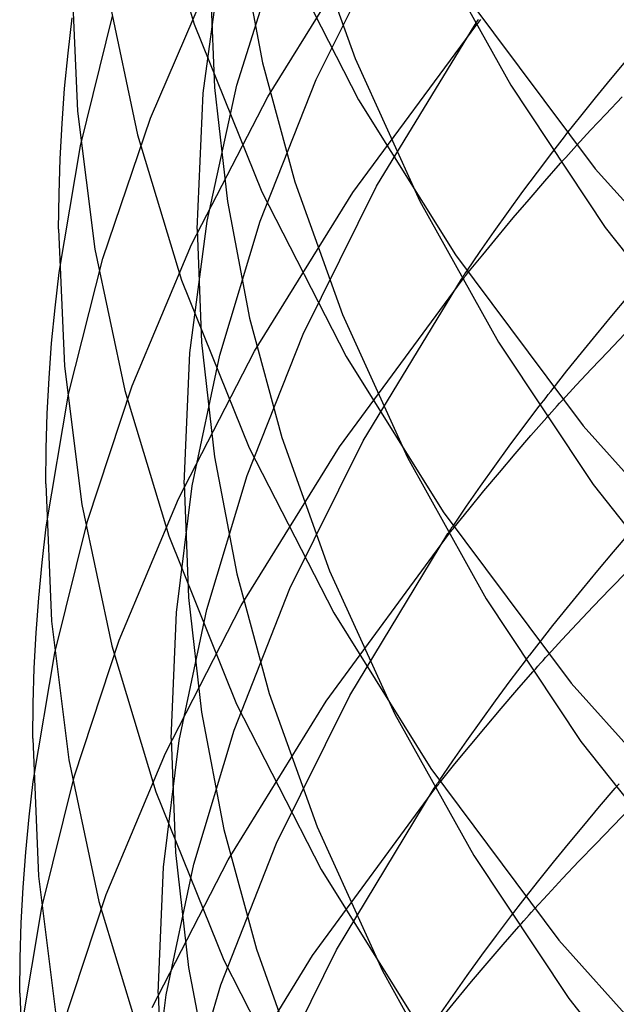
# Model space of a CAD drawing. Header units: millimetres. Extents: x -200 to 200, y -101 to 238.
# Tile 12 of 65: x -185 to -168, y 75 to 103. Entities that reach past the tile are written whole.
import ezdxf

# ---------------------------------------------------------------- set-up
doc = ezdxf.new("R2010")
doc.units = ezdxf.units.MM
doc.layers.add('HIDDEN', color=7, linetype='Continuous')
doc.layers.add('THICK', color=7, linetype='Continuous')

msp = doc.modelspace()

# ---------------------------------------------------------------- linework, layer by layer
at = {"layer": 'HIDDEN'}
for p, q in [((-176.936, 106.185), (-175.565, 102.354)), ((-176.685, 101.743), (-174.558, 106.016)), ((-178.974, 101.58), (-177.704, 105.629)), ((-178.878, 105.593), (-178.236, 102.229)), ((-178.085, 101.24), (-175.243, 105.824)), ((-179.949, 101.347), (-179.411, 105.305)), ((-181.475, 100.626), (-179.657, 104.848)), ((-179.75, 104.783), (-179.627, 101.514)), ((-183.496, 99.83), (-182.573, 103.575)), ((-175.629, 98.477), (-172.076, 103.295)), ((-174.945, 98.66), (-172.097, 103.334)), ((-178.236, 102.229), (-177.306, 98.792)), ((-175.565, 102.354), (-173.691, 98.23)), ((-168.185, 101.74), (-167.741, 102.274)), ((-179.84, 97.649), (-178.974, 101.58)), ((-178.303, 97.652), (-176.685, 101.743)), ((-168.619, 101.21), (-168.185, 101.74)), ((-180.125, 97.422), (-179.949, 101.347)), ((-179.627, 101.514), (-179.252, 98.216)), ((-180.283, 96.976), (-178.085, 101.24)), ((-169.039, 100.688), (-168.619, 101.21)), ((-168.32, 100.746), (-167.85, 101.239)), ((-168.763, 100.276), (-168.32, 100.746)), ((-182.848, 96.572), (-181.475, 100.626)), ((-169.442, 100.18), (-169.039, 100.688)), ((-169.169, 99.836), (-168.763, 100.276)), ((-184.108, 96.17), (-183.496, 99.83)), ((-170.295, 99.071), (-169.848, 99.659)), ((-170.083, 98.807), (-169.626, 99.326)), ((-170.717, 98.504), (-170.295, 99.071)), ((-177.306, 98.792), (-175.931, 94.951)), ((-170.539, 98.279), (-170.083, 98.807)), ((-178.468, 93.891), (-175.629, 98.477)), ((-177.067, 94.389), (-174.945, 98.66)), ((-171.133, 97.931), (-170.717, 98.504)), ((-179.252, 98.216), (-178.608, 94.844)), ((-170.992, 97.746), (-170.539, 98.279)), ((-171.544, 97.355), (-171.133, 97.931)), ((-180.337, 93.842), (-179.84, 97.649)), ((-179.467, 93.782), (-178.303, 97.652)), ((-171.439, 97.211), (-170.992, 97.746)), ((-180.125, 97.422), (-180.001, 94.145)), ((-171.946, 96.777), (-171.544, 97.355)), ((-171.877, 96.679), (-171.439, 97.211)), ((-181.997, 92.893), (-180.283, 96.976)), ((-172.338, 96.202), (-171.946, 96.777)), ((-183.836, 92.648), (-182.848, 96.572)), ((-172.304, 96.153), (-171.877, 96.679)), ((-176.015, 91.13), (-172.471, 95.945)), ((-175.331, 91.304), (-172.49, 95.977)), ((-168.147, 94.914), (-167.694, 95.45)), ((-178.608, 94.844), (-177.675, 91.399)), ((-175.931, 94.951), (-174.052, 90.818)), ((-168.591, 94.378), (-168.147, 94.914)), ((-178.682, 90.297), (-177.067, 94.389)), ((-169.025, 93.847), (-168.591, 94.378)), ((-168.267, 93.877), (-167.779, 94.383)), ((-180.001, 94.145), (-179.626, 90.839)), ((-180.663, 89.628), (-178.468, 93.891)), ((-180.5, 90.06), (-180.337, 93.842)), ((-180.265, 90.005), (-179.467, 93.782)), ((-169.443, 93.326), (-169.025, 93.847)), ((-168.736, 93.385), (-168.267, 93.877)), ((-169.845, 92.819), (-169.443, 93.326)), ((-169.176, 92.916), (-168.736, 93.385)), ((-183.294, 88.979), (-181.997, 92.893)), ((-169.576, 92.479), (-169.176, 92.916)), ((-184.484, 88.814), (-183.836, 92.648)), ((-170.69, 91.717), (-170.246, 92.302)), ((-170.485, 91.453), (-170.028, 91.974)), ((-171.112, 91.149), (-170.69, 91.717)), ((-177.675, 91.399), (-176.297, 87.548)), ((-170.941, 90.924), (-170.485, 91.453)), ((-178.851, 86.542), (-176.015, 91.13)), ((-177.448, 87.034), (-175.331, 91.304)), ((-171.529, 90.573), (-171.112, 91.149)), ((-179.626, 90.839), (-178.98, 87.459)), ((-171.394, 90.389), (-170.941, 90.924)), ((-171.94, 89.995), (-171.529, 90.573)), ((-179.844, 86.426), (-178.682, 90.297)), ((-171.841, 89.854), (-171.394, 90.389)), ((-180.724, 86.342), (-180.265, 90.005)), ((-180.5, 90.06), (-180.376, 86.776)), ((-172.342, 89.416), (-171.94, 89.995)), ((-182.375, 85.542), (-180.663, 89.628)), ((-172.279, 89.322), (-171.841, 89.854)), ((-172.734, 88.84), (-172.342, 89.416)), ((-172.704, 88.797), (-172.279, 89.322)), ((-184.236, 85.174), (-183.294, 88.979)), ((-176.401, 83.783), (-172.867, 88.594)), ((-175.717, 83.948), (-172.882, 88.621)), ((-168.1, 88.091), (-167.642, 88.626)), ((-168.553, 87.553), (-168.1, 88.091)), ((-178.98, 87.459), (-178.045, 84.005)), ((-176.297, 87.548), (-174.412, 83.405)), ((-168.997, 87.016), (-168.553, 87.553)), ((-168.194, 87.023), (-167.695, 87.536)), ((-179.06, 82.941), (-177.448, 87.034)), ((-169.43, 86.485), (-168.997, 87.016)), ((-168.683, 86.515), (-168.194, 87.023)), ((-181.042, 82.279), (-178.851, 86.542)), ((-180.376, 86.776), (-179.999, 83.462)), ((-169.151, 86.023), (-168.683, 86.515)), ((-180.875, 82.699), (-180.724, 86.342)), ((-180.64, 82.648), (-179.844, 86.426)), ((-169.848, 85.964), (-169.43, 86.485)), ((-170.248, 85.457), (-169.848, 85.964)), ((-169.588, 85.555), (-169.151, 86.023)), ((-183.67, 81.627), (-182.375, 85.542)), ((-169.984, 85.123), (-169.588, 85.555)), ((-184.859, 81.457), (-184.236, 85.174)), ((-171.085, 84.363), (-170.644, 84.946)), ((-170.887, 84.1), (-170.43, 84.623)), ((-171.508, 83.792), (-171.085, 84.363)), ((-178.045, 84.005), (-176.662, 80.145)), ((-177.829, 79.68), (-175.717, 83.948)), ((-171.344, 83.568), (-170.887, 84.1)), ((-179.233, 79.193), (-176.401, 83.783)), ((-171.925, 83.215), (-171.508, 83.792)), ((-179.999, 83.462), (-179.352, 80.074)), ((-171.797, 83.033), (-171.344, 83.568)), ((-172.336, 82.635), (-171.925, 83.215)), ((-180.22, 79.07), (-179.06, 82.941)), ((-172.243, 82.498), (-171.797, 83.033)), ((-181.099, 78.983), (-180.64, 82.648)), ((-180.875, 82.699), (-180.751, 79.407)), ((-172.739, 82.055), (-172.336, 82.635)), ((-182.752, 78.192), (-181.042, 82.279)), ((-172.68, 81.965), (-172.243, 82.498)), ((-173.131, 81.479), (-172.739, 82.055)), ((-173.104, 81.44), (-172.68, 81.965)), ((-184.611, 77.82), (-183.67, 81.627)), ((-176.788, 76.435), (-173.262, 81.243)), ((-176.103, 76.592), (-173.274, 81.264)), ((-168.505, 80.732), (-168.047, 81.269)), ((-168.959, 80.192), (-168.505, 80.732)), ((-168.108, 80.179), (-167.604, 80.694)), ((-179.352, 80.074), (-178.414, 76.612)), ((-176.662, 80.145), (-174.773, 75.992)), ((-169.403, 79.654), (-168.959, 80.192)), ((-168.61, 79.662), (-168.108, 80.179)), ((-179.439, 75.586), (-177.829, 79.68)), ((-180.751, 79.407), (-180.373, 76.085)), ((-169.835, 79.123), (-169.403, 79.654)), ((-169.1, 79.152), (-168.61, 79.662)), ((-181.421, 74.93), (-179.233, 79.193)), ((-170.252, 78.602), (-169.835, 79.123)), ((-169.567, 78.66), (-169.1, 79.152)), ((-181.25, 75.338), (-181.099, 78.983)), ((-181.016, 75.29), (-180.22, 79.07)), ((-170.65, 78.096), (-170.252, 78.602)), ((-170, 78.195), (-169.567, 78.66)), ((-184.047, 74.275), (-182.752, 78.192)), ((-170.391, 77.766), (-170, 78.195)), ((-185.234, 74.101), (-184.611, 77.82)), ((-171.481, 77.009), (-171.042, 77.59)), ((-171.29, 76.746), (-170.831, 77.271)), ((-171.904, 76.436), (-171.481, 77.009)), ((-178.414, 76.612), (-177.028, 72.742)), ((-178.21, 72.325), (-176.103, 76.592)), ((-171.747, 76.213), (-171.29, 76.746)), ((-179.616, 71.844), (-176.788, 76.435)), ((-172.322, 75.857), (-171.904, 76.436)), ((-180.373, 76.085), (-179.724, 72.689)), ((-172.199, 75.677), (-171.747, 76.213)), ((-172.733, 75.275), (-172.322, 75.857)), ((-180.597, 71.714), (-179.439, 75.586)), ((-172.645, 75.141), (-172.199, 75.677)), ((-181.474, 71.623), (-181.016, 75.29)), ((-181.25, 75.338), (-181.125, 72.038)), ((-173.135, 74.694), (-172.733, 75.275)), ((-173.081, 74.609), (-172.645, 75.141))]:
    msp.add_line(p, q, dxfattribs=at)
at = {"layer": 'THICK'}
for p, q in [((-181.474, 107.529), (-180.208, 103.339)), ((-177.894, 105.904), (-175.46, 101.153)), ((-173.33, 105.643), (-171.067, 101.578)), ((-183.75, 104.783), (-183.585, 100.83)), ((-182.709, 104.22), (-181.846, 100.144)), ((-172.306, 104.094), (-168.629, 99.164)), ((-183.854, 102.505), (-183.733, 103.527)), ((-180.208, 103.339), (-178.26, 98.501)), ((-172.097, 103.334), (-172.072, 103.372)), ((-172.076, 103.295), (-172.047, 103.331)), ((-172.072, 103.372), (-172.046, 103.41)), ((-172.047, 103.331), (-172.019, 103.366)), ((-172.046, 103.41), (-172.02, 103.449)), ((-172.02, 103.449), (-171.994, 103.487)), ((-172.019, 103.366), (-171.99, 103.402)), ((-171.99, 103.402), (-171.961, 103.438)), ((-171.961, 103.438), (-171.932, 103.474)), ((-183.952, 101.486), (-183.854, 102.505)), ((-171.067, 101.578), (-168.339, 97.472)), ((-184.028, 100.47), (-183.952, 101.486)), ((-175.46, 101.153), (-172.661, 96.673)), ((-183.585, 100.83), (-183.083, 96.843)), ((-184.082, 99.454), (-184.028, 100.47)), ((-169.511, 100.092), (-169.442, 100.18)), ((-181.846, 100.144), (-180.577, 95.946)), ((-169.715, 99.83), (-169.648, 99.917)), ((-169.648, 99.917), (-169.58, 100.004)), ((-169.58, 100.004), (-169.511, 100.092)), ((-169.848, 99.659), (-169.782, 99.744)), ((-169.782, 99.744), (-169.715, 99.83)), ((-169.401, 99.579), (-169.326, 99.663)), ((-169.326, 99.663), (-169.248, 99.748)), ((-169.248, 99.748), (-169.169, 99.836)), ((-184.114, 98.438), (-184.082, 99.454)), ((-169.626, 99.326), (-169.551, 99.411)), ((-169.551, 99.411), (-169.476, 99.495)), ((-169.476, 99.495), (-169.401, 99.579)), ((-168.629, 99.164), (-163.109, 93.018)), ((-178.26, 98.501), (-175.82, 93.741)), ((-184.125, 97.422), (-184.114, 98.438)), ((-173.691, 98.23), (-171.423, 94.158)), ((-184.125, 97.422), (-183.959, 93.461)), ((-168.339, 97.472), (-164.501, 92.604)), ((-183.083, 96.843), (-182.218, 92.76)), ((-172.661, 96.673), (-168.977, 91.733)), ((-184.229, 95.148), (-184.108, 96.17)), ((-172.364, 96.165), (-172.338, 96.202)), ((-180.577, 95.946), (-178.626, 91.099)), ((-172.49, 95.977), (-172.465, 96.015)), ((-172.471, 95.945), (-172.444, 95.979)), ((-172.465, 96.015), (-172.439, 96.052)), ((-172.444, 95.979), (-172.416, 96.014)), ((-172.439, 96.052), (-172.414, 96.09)), ((-172.416, 96.014), (-172.388, 96.049)), ((-172.414, 96.09), (-172.389, 96.127)), ((-172.389, 96.127), (-172.364, 96.165)), ((-172.388, 96.049), (-172.36, 96.083)), ((-172.36, 96.083), (-172.332, 96.118)), ((-172.332, 96.118), (-172.304, 96.153)), ((-184.327, 94.128), (-184.229, 95.148)), ((-184.403, 93.111), (-184.327, 94.128)), ((-171.423, 94.158), (-168.689, 90.043)), ((-175.82, 93.741), (-173.016, 89.252)), ((-183.959, 93.461), (-183.457, 89.466)), ((-184.457, 92.095), (-184.403, 93.111)), ((-182.218, 92.76), (-180.947, 88.553)), ((-169.913, 92.731), (-169.845, 92.819)), ((-170.181, 92.387), (-170.115, 92.472)), ((-170.115, 92.472), (-170.048, 92.558)), ((-170.048, 92.558), (-169.981, 92.644)), ((-169.981, 92.644), (-169.913, 92.731)), ((-169.654, 92.394), (-169.576, 92.479)), ((-170.246, 92.302), (-170.181, 92.387)), ((-169.878, 92.143), (-169.804, 92.227)), ((-169.804, 92.227), (-169.729, 92.31)), ((-169.729, 92.31), (-169.654, 92.394)), ((-184.489, 91.077), (-184.457, 92.095)), ((-170.028, 91.974), (-169.953, 92.059)), ((-169.953, 92.059), (-169.878, 92.143)), ((-168.977, 91.733), (-163.446, 85.574)), ((-184.5, 90.06), (-184.489, 91.077)), ((-178.626, 91.099), (-176.181, 86.329)), ((-174.052, 90.818), (-171.779, 86.737)), ((-184.5, 90.06), (-184.334, 86.092)), ((-168.689, 90.043), (-164.842, 85.164)), ((-183.457, 89.466), (-182.59, 85.375)), ((-173.016, 89.252), (-169.325, 84.302)), ((-184.604, 87.791), (-184.484, 88.814)), ((-172.784, 88.767), (-172.759, 88.804)), ((-172.759, 88.804), (-172.734, 88.84)), ((-172.731, 88.763), (-172.704, 88.797)), ((-180.947, 88.553), (-178.992, 83.696)), ((-172.882, 88.621), (-172.857, 88.657)), ((-172.867, 88.594), (-172.84, 88.628)), ((-172.857, 88.657), (-172.833, 88.694)), ((-172.84, 88.628), (-172.813, 88.661)), ((-172.833, 88.694), (-172.808, 88.73)), ((-172.813, 88.661), (-172.786, 88.695)), ((-172.808, 88.73), (-172.784, 88.767)), ((-172.786, 88.695), (-172.759, 88.729)), ((-172.759, 88.729), (-172.731, 88.763)), ((-184.702, 86.77), (-184.604, 87.791)), ((-184.778, 85.752), (-184.702, 86.77)), ((-171.779, 86.737), (-169.039, 82.615)), ((-176.181, 86.329), (-173.372, 81.83)), ((-184.334, 86.092), (-183.831, 82.089)), ((-184.832, 84.735), (-184.778, 85.752)), ((-182.59, 85.375), (-181.316, 81.16)), ((-170.382, 85.284), (-170.315, 85.371)), ((-170.315, 85.371), (-170.248, 85.457)), ((-170.58, 85.03), (-170.515, 85.114)), ((-170.515, 85.114), (-170.449, 85.199)), ((-170.449, 85.199), (-170.382, 85.284)), ((-170.059, 85.04), (-169.984, 85.123)), ((-170.644, 84.946), (-170.58, 85.03)), ((-170.355, 84.707), (-170.281, 84.79)), ((-170.281, 84.79), (-170.207, 84.874)), ((-170.207, 84.874), (-170.133, 84.957)), ((-170.133, 84.957), (-170.059, 85.04)), ((-184.864, 83.717), (-184.832, 84.735)), ((-170.43, 84.623), (-170.355, 84.707)), ((-169.325, 84.302), (-163.783, 78.131)), ((-184.875, 82.699), (-184.864, 83.717)), ((-178.992, 83.696), (-176.542, 78.917)), ((-174.412, 83.405), (-172.135, 79.317)), ((-184.875, 82.699), (-184.709, 78.723)), ((-169.039, 82.615), (-165.183, 77.725)), ((-183.831, 82.089), (-182.962, 77.99)), ((-173.372, 81.83), (-169.673, 76.871)), ((-184.979, 80.433), (-184.859, 81.457)), ((-173.203, 81.371), (-173.179, 81.407)), ((-173.184, 81.342), (-173.157, 81.374)), ((-173.179, 81.407), (-173.155, 81.443)), ((-173.157, 81.374), (-173.131, 81.407)), ((-173.155, 81.443), (-173.131, 81.479)), ((-173.131, 81.407), (-173.104, 81.44)), ((-168.047, 81.269), (-167.939, 81.394)), ((-181.316, 81.16), (-179.357, 76.293)), ((-173.274, 81.264), (-173.25, 81.3)), ((-173.262, 81.243), (-173.236, 81.276)), ((-173.25, 81.3), (-173.226, 81.336)), ((-173.236, 81.276), (-173.21, 81.309)), ((-173.226, 81.336), (-173.203, 81.371)), ((-173.21, 81.309), (-173.184, 81.342)), ((-185.077, 79.412), (-184.979, 80.433)), ((-185.153, 78.394), (-185.077, 79.412)), ((-172.135, 79.317), (-169.389, 75.186)), ((-176.542, 78.917), (-173.727, 74.409)), ((-184.709, 78.723), (-184.204, 74.713)), ((-185.207, 77.375), (-185.153, 78.394)), ((-182.962, 77.99), (-181.686, 73.767)), ((-170.784, 77.925), (-170.717, 78.01)), ((-170.717, 78.01), (-170.65, 78.096)), ((-170.978, 77.672), (-170.914, 77.756)), ((-170.914, 77.756), (-170.849, 77.84)), ((-170.849, 77.84), (-170.784, 77.925)), ((-170.537, 77.602), (-170.464, 77.685)), ((-170.464, 77.685), (-170.391, 77.766)), ((-171.042, 77.59), (-170.978, 77.672)), ((-170.758, 77.354), (-170.684, 77.437)), ((-170.684, 77.437), (-170.611, 77.52)), ((-170.611, 77.52), (-170.537, 77.602)), ((-185.239, 76.357), (-185.207, 77.375)), ((-170.831, 77.271), (-170.758, 77.354)), ((-169.673, 76.871), (-164.12, 70.688)), ((-185.25, 75.338), (-185.239, 76.357)), ((-179.357, 76.293), (-176.903, 71.505)), ((-174.773, 75.992), (-172.491, 71.897)), ((-185.25, 75.338), (-185.083, 71.354)), ((-169.389, 75.186), (-165.524, 70.286))]:
    msp.add_line(p, q, dxfattribs=at)

doc.saveas('drawing.dxf')
